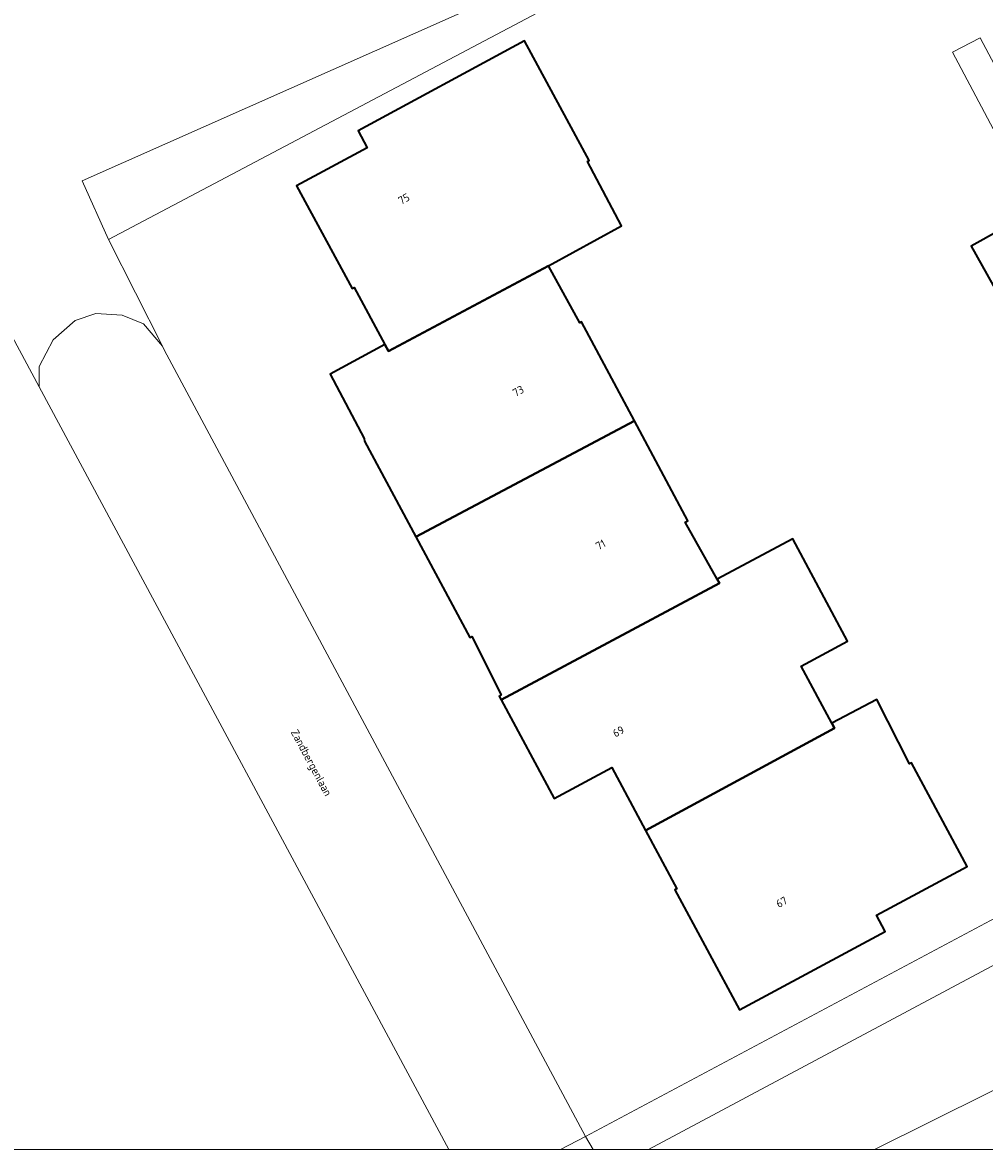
# Model space of a CAD drawing. Header units: metres. Extents: x 154991 to 155595, y 461305 to 461800.
# Tile 7 of 88: x 155174 to 155217, y 461305 to 461356. Entities that reach past the tile are written whole.
import ezdxf
from ezdxf.enums import TextEntityAlignment as Align

# ---------------------------------------------------------------- set-up
doc = ezdxf.new("R2010")
doc.units = ezdxf.units.M
for name, color, linetype, lineweight in [('B-WE-GR-BEPLANTING_CULTUUR_BOSPLANTSOEN-GV', 90, 'Continuous', 18), ('B-WE-GR-BOS_LOOF-GV', 40, 'Continuous', 13), ('B-WE-OG-BEBOUWING-GV', 7, 'Continuous', 35), ('B-WE-OG-BEBOUWING-T18', 10, 'Continuous', 18), ('B-WE-OG-TERREIN_BEGROEID-GV', 7, 'Continuous', 18), ('B-WE-OG-TERREIN_ERF-GV', 7, 'Continuous', 18), ('B-WE-OG-TOPOGRAFIE-T18', 10, 'Continuous', 18), ('B-WE-VH-VERHARDING_STRAATBAKSTEEN-GV', 252, 'Continuous', 18), ('B-WE-VH-VERHARDING_TEGEL-GV', 252, 'Continuous', 18)]:
    doc.layers.add(name, color=color, linetype=linetype, lineweight=lineweight)
doc.layers.add('X-XX-AL-HULPLIJN-G', color=210, linetype='Continuous', lineweight=18, plot=False)
doc.styles.add('NLCS-ISO-M200-T18', font='NLCS-ISO.ttf', dxfattribs={"height": 0.36})

msp = doc.modelspace()

# ---------------------------------------------------------------- linework, layer by layer
at = {"layer": 'B-WE-GR-BEPLANTING_CULTUUR_BOSPLANTSOEN-GV', "flags": 128}
for points in [[(155174.439, 461339.483), (155174.444, 461340.412), (155175.074, 461341.615), (155176.082, 461342.495), (155177.017, 461342.814), (155178.205, 461342.739), (155179.174, 461342.337), (155180.03, 461341.33), (155177.585, 461346.162), (155176.389, 461348.835), (155212.25, 461364.752), (155210.14, 461368.868)], [(155171.374, 461356.005), (155168.114, 461355.13), (155166.307, 461354.65), (155174.439, 461339.483)]]:
    msp.add_lwpolyline(points, dxfattribs=at)
msp.add_lwpolyline([(155177.585, 461346.162), (155201.294, 461358.706), (155212.25, 461364.752), (155176.389, 461348.835)], close=True, dxfattribs=at)
at = {"layer": 'B-WE-GR-BOS_LOOF-GV', "flags": 128}
msp.add_lwpolyline([(155193.004, 461304.911), (155174.439, 461339.483), (155166.307, 461354.65)], dxfattribs=at)
at = {"layer": 'B-WE-OG-BEBOUWING-GV', "flags": 128}
for points in [[(155190.114, 461341.406), (155190.274, 461341.109), (155197.528, 461344.97), (155200.831, 461346.79), (155199.288, 461349.704), (155199.375, 461349.751), (155196.444, 461355.176), (155188.899, 461351.1), (155189.316, 461350.327), (155186.114, 461348.597), (155188.628, 461343.944), (155188.716, 461343.992)], [(155219.168, 461341.409), (155221.967, 461342.967), (155219.483, 461347.43), (155216.684, 461345.872)], [(155197.528, 461344.97), (155190.274, 461341.109), (155190.114, 461341.406), (155187.633, 461340.066), (155189.169, 461337.15), (155189.194, 461337.027), (155191.52, 461332.686), (155201.418, 461337.949), (155199.017, 461342.428), (155198.95, 461342.392)], [(155195.388, 461325.295), (155205.272, 461330.581), (155205.169, 461330.766), (155203.726, 461333.356), (155203.845, 461333.42), (155201.418, 461337.949), (155191.52, 461332.686), (155193.965, 461328.125), (155194.054, 461328.173), (155195.384, 461325.516), (155195.295, 461325.468)], [(155210.369, 461324.244), (155208.977, 461326.829), (155211.084, 461327.96), (155208.593, 461332.603), (155205.169, 461330.766), (155205.272, 461330.581), (155195.388, 461325.295), (155197.786, 461320.825), (155200.395, 461322.225), (155201.925, 461319.372), (155210.496, 461324.007)], [(155201.925, 461319.372), (155203.344, 461316.728), (155203.256, 461316.679), (155206.18, 461311.238), (155212.786, 461314.788), (155212.387, 461315.53), (155216.506, 461317.745), (155213.98, 461322.445), (155213.892, 461322.398), (155212.414, 461325.308), (155210.369, 461324.244), (155210.496, 461324.007)]]:
    msp.add_lwpolyline(points, close=True, dxfattribs=at)
at = {"layer": 'B-WE-OG-TERREIN_BEGROEID-GV', "flags": 128}
msp.add_lwpolyline([(155212.304, 461304.911), (155225.195, 461311.313), (155246.072, 461321.816), (155267.996, 461333.1), (155267.881, 461333.6), (155269.227, 461334.719), (155269.933, 461336.126), (155270.024, 461337.672), (155269.783, 461338.828), (155269.425, 461339.729), (155268.991, 461340.569), (155233.822, 461321.877), (155202.052, 461304.911)], dxfattribs=at)
at = {"layer": 'B-WE-OG-TERREIN_ERF-GV', "flags": 128}
for points in [[(155199.199, 461305.503), (155225.71, 461319.647), (155232.477, 461323.257), (155215.841, 461354.661), (155217.092, 461355.308), (155233.743, 461323.931), (155255.38, 461335.444), (155268.07, 461342.329), (155255.788, 461365.308), (155248.566, 461378.715), (155245.933, 461382.908), (155224.901, 461371.735), (155212.25, 461364.752), (155201.294, 461358.706), (155177.585, 461346.162), (155180.03, 461341.33), (155180.116, 461341.16)], [(155210.369, 461324.244), (155212.414, 461325.308), (155213.892, 461322.398), (155213.98, 461322.445), (155216.506, 461317.745), (155212.387, 461315.53), (155212.786, 461314.788), (155206.18, 461311.238), (155203.256, 461316.679), (155203.344, 461316.728), (155201.925, 461319.372), (155200.395, 461322.225), (155197.786, 461320.825), (155195.388, 461325.295), (155195.295, 461325.468), (155195.384, 461325.516), (155194.054, 461328.173), (155193.965, 461328.125), (155191.52, 461332.686), (155189.194, 461337.027), (155189.169, 461337.15), (155187.633, 461340.066), (155190.114, 461341.406), (155188.716, 461343.992), (155188.628, 461343.944), (155186.114, 461348.597), (155189.316, 461350.327), (155188.899, 461351.1), (155196.444, 461355.176), (155199.375, 461349.751), (155199.288, 461349.704), (155200.831, 461346.79), (155197.528, 461344.97), (155198.95, 461342.392), (155199.017, 461342.428), (155201.418, 461337.949), (155203.845, 461333.42), (155203.726, 461333.356), (155205.169, 461330.766), (155208.593, 461332.603), (155211.084, 461327.96), (155208.977, 461326.829)], [(155219.168, 461341.409), (155216.684, 461345.872), (155219.483, 461347.43), (155221.967, 461342.967)]]:
    msp.add_lwpolyline(points, close=True, dxfattribs=at)
at = {"layer": 'B-WE-VH-VERHARDING_STRAATBAKSTEEN-GV', "flags": 128}
for points in [[(155198.07, 461304.911), (155199.199, 461305.503), (155180.116, 461341.16), (155180.03, 461341.33), (155179.174, 461342.337), (155178.205, 461342.739), (155177.017, 461342.814), (155176.082, 461342.495), (155175.074, 461341.615), (155174.444, 461340.412), (155174.439, 461339.483), (155193.004, 461304.911)], [(155221.332, 461304.911), (155221.442, 461304.966), (155225.042, 461306.653), (155235.754, 461312.031), (155237.099, 461312.695), (155247.834, 461318.126), (155251.187, 461319.861), (155255.073, 461321.836), (155258.462, 461323.559), (155268.109, 461328.555), (155271.328, 461330.253), (155277.48, 461333.38), (155280.646, 461335.019), (155283.406, 461336.48), (155281.486, 461340.115), (155267.996, 461333.1), (155246.072, 461321.816), (155225.195, 461311.313), (155212.304, 461304.911)]]:
    msp.add_lwpolyline(points, dxfattribs=at)
at = {"layer": 'B-WE-VH-VERHARDING_TEGEL-GV', "flags": 128}
msp.add_lwpolyline([(155233.743, 461323.931), (155217.092, 461355.308), (155215.841, 461354.661), (155232.477, 461323.257)], close=True, dxfattribs=at)
for points in [[(155202.052, 461304.911), (155233.822, 461321.877), (155268.991, 461340.569), (155268.07, 461342.329), (155255.38, 461335.444), (155233.743, 461323.931), (155232.477, 461323.257), (155225.71, 461319.647), (155199.199, 461305.503), (155199.554, 461304.911)], [(155199.554, 461304.911), (155199.199, 461305.503), (155198.07, 461304.911)]]:
    msp.add_lwpolyline(points, dxfattribs=at)
at = {"layer": 'X-XX-AL-HULPLIJN-G'}
msp.add_lwpolyline([(155584.678, 461304.911), (155002.41, 461304.911), (155002.41, 461797.142), (155584.678, 461797.142)], close=True, dxfattribs=at)

# ---------------------------------------------------------------- texts
at = {"layer": 'B-WE-OG-BEBOUWING-T18', "style": 'NLCS-ISO-M200-T18'}
for s, rotation, p in [('75', 28.4, (155190.976, 461348.012)), ('73', 28.2, (155196.157, 461339.298)), ('71', 28.2, (155199.891, 461332.329)), ('69', 28.2, (155200.697, 461323.861)), ('67', 28.2, (155208.094, 461316.126))]:
    msp.add_text(s, height=0.36, rotation=rotation, dxfattribs=at).set_placement(p, align=Align.MIDDLE)
at = {"layer": 'B-WE-OG-TOPOGRAFIE-T18', "style": 'NLCS-ISO-M200-T18'}
msp.add_text('Zandbergenlaan', height=0.36, rotation=298.2, dxfattribs=at).set_placement((155186.735, 461322.423), align=Align.MIDDLE)

doc.saveas('drawing.dxf')
